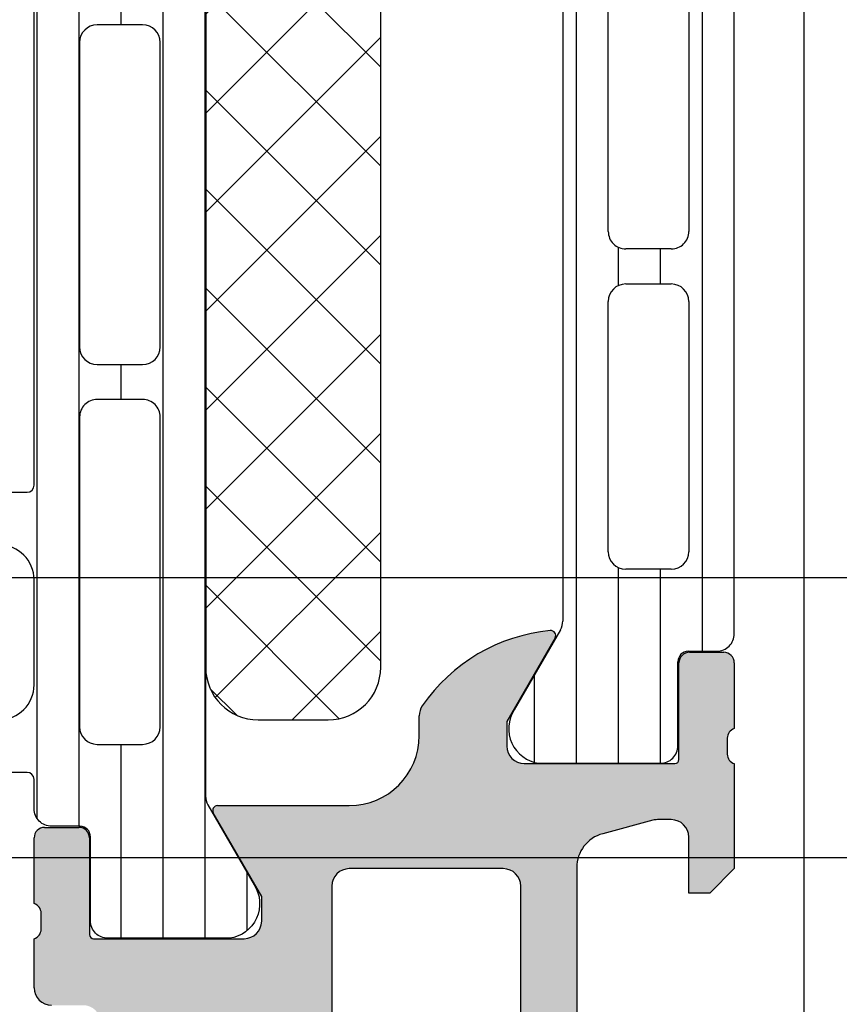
# Model space of a CAD drawing. Header units: millimetres. Extents: x 373037 to 682063, y 76092 to 274210.
# Tile 107 of 256: x 667711 to 667734, y 249615 to 249643. Entities that reach past the tile are written whole.
import ezdxf

# ---------------------------------------------------------------- set-up
doc = ezdxf.new("R2010")
doc.units = ezdxf.units.MM
doc.header["$LTSCALE"] = 100
doc.layers.add('PUDORYS', color=253, linetype='CONTINUOUS')

msp = doc.modelspace()

# ---------------------------------------------------------------- hatches: boundary and pattern name
at = {"layer": 'PUDORYS', "true_color": 0x939598}
h = msp.add_hatch(dxfattribs=at)
h.set_pattern_fill('LINIE', color=252, scale=1.2, angle=90, style=0)
h.set_pattern_definition([(90, (667730.4317550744, 249616.211733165), (-1.2, 7.347638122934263e-17), [])])
edge = h.paths.add_edge_path()
edge.add_arc((667712.4579826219, 249619.7464295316), 0.2999999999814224, 359.9979247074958, 449.9979247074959)
edge.add_line((667712.4579934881, 249620.0464295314), (667711.6476621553, 249620.0464581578))
edge.add_arc((667711.6476775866, 249620.5464554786), 0.499997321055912, 179.9976177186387, 269.99823168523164, ccw=False)
edge.add_line((667711.1476802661, 249620.5464762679), (667711.1463597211, 249621.387548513))
edge.add_arc((667710.946359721, 249621.3875485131), 0.2000000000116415, 0, 89.99999999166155)
edge.add_line((667710.946359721, 249621.5875485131), (667706.846359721, 249621.5875485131))
edge.add_arc((667706.846359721, 249622.0875485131), 0.5, 180, 270, ccw=False)
edge.add_line((667706.346359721, 249622.0875485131), (667706.346359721, 249622.9182977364))
edge.add_arc((667707.346359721, 249622.9182977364), 0.9999999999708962, 104.99999999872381, 180, ccw=False)
edge.add_line((667707.0875406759, 249623.8842235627), (667707.8463597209, 249624.0875485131))
edge.add_line((667707.846359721, 249624.0875485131), (667707.846359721, 249623.0875485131))
edge.add_line((667707.846359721, 249623.0875485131), (667710.146359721, 249623.0875485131))
edge.add_arc((667710.1446504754, 249624.0916749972), 1.004127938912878, 270.0975300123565, 359.7659122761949)
edge.add_line((667711.1487700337, 249624.087572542), (667711.1487700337, 249627.0874508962))
edge.add_arc((667710.1446506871, 249627.0834225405), 1.004127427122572, 0.2298596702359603, 89.9024820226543)
edge.add_line((667710.146359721, 249628.0875485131), (667707.8463597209, 249628.0875485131))
edge.add_line((667707.846359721, 249628.0875485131), (667707.846359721, 249627.0875485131))
edge.add_line((667707.846359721, 249627.0875485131), (667707.0875406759, 249627.2908734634))
edge.add_arc((667707.346359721, 249628.2567992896), 0.9999999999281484, 180, 255.0000000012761, ccw=False)
edge.add_line((667706.346359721, 249628.2567992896), (667706.346359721, 249629.0875485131))
edge.add_arc((667706.846359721, 249629.0875485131), 0.5, 90, 180, ccw=False)
edge.add_line((667706.846359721, 249629.5875485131), (667710.946359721, 249629.5875485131))
edge.add_arc((667710.9446311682, 249629.791721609), 0.2041804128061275, 270.4850610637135, 358.8441310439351)
edge.add_line((667711.1487700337, 249629.7876028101), (667711.1487929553, 249655.6289696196))
edge.add_arc((667711.6487902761, 249655.6289541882), 0.4999973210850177, 89.99761771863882, 179.9982316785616, ccw=False)
edge.add_line((667711.6488110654, 249656.1289515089), (667712.4591423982, 249656.1289228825))
edge.add_arc((667712.4591532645, 249656.4289228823), 0.3000000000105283, 269.9979246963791, 359.9979246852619)
edge.add_line((667712.7591532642, 249656.428912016), (667712.7589082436, 249658.8289104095))
edge.add_arc((667713.2589042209, 249658.8288949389), 0.4999959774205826, 89.99762221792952, 179.9982271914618, ccw=False)
edge.add_line((667713.2589249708, 249659.3288909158), (667716.7354664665, 249659.3287642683))
edge.add_arc((667716.5931199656, 249658.3389513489), 0.9999960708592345, -32.729091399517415, 81.8163166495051, ccw=False)
edge.add_line((667717.4343530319, 249657.7982859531), (667716.1158006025, 249655.5146768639))
edge.add_arc((667716.5488042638, 249655.2646612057), 0.5000000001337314, 149.9979281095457, 179.9978648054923)
edge.add_line((667716.048804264, 249655.2646798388), (667716.0477179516, 249620.9104110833))
edge.add_arc((667716.5477179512, 249620.9103934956), 0.4999999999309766, 179.9979846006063, 209.9979212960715)
edge.add_line((667716.1146961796, 249620.6604092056), (667717.4330831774, 249618.3767046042))
edge.add_arc((667716.5918109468, 249617.8361001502), 0.999996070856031, -81.8204672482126, 32.72494079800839, ccw=False)
edge.add_line((667716.7340857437, 249616.8462769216), (667713.2575442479, 249616.846403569))
edge.add_arc((667713.2575597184, 249617.3463995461), 0.4999959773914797, 179.9976222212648, 269.99822718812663, ccw=False)
edge.add_line((667712.7575637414, 249617.346420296), (667712.7579826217, 249619.7464186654))
edge = h.paths.add_edge_path(flags=16)
edge.add_line((667712.9482582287, 249643.9375422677), (667714.248252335, 249643.9375422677))
edge.add_arc((667714.2482559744, 249644.4375386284), 0.499996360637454, 269.9995829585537, 360.0004170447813)
edge.add_line((667714.748252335, 249644.4375422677), (667714.748252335, 249653.2875361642))
edge.add_arc((667714.2482559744, 249653.2875398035), 0.499996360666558, 359.9995829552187, 450.0004170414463)
edge.add_line((667714.248252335, 249653.7875361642), (667712.9482582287, 249653.7875361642))
edge.add_arc((667712.948241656, 249653.2875361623), 0.5000000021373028, 89.99810089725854, 179.9999997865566)
edge.add_line((667712.4482416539, 249653.2875361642), (667712.4482416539, 249644.4375422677))
edge.add_arc((667712.9482416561, 249644.4375422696), 0.5000000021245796, 180.0000002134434, 270.0018990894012)
edge = h.paths.add_edge_path(flags=16)
edge.add_arc((667712.9482416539, 249633.7375361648), 0.5, 180, 270)
edge.add_line((667712.9482416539, 249633.2375361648), (667714.248252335, 249633.2375361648))
edge.add_arc((667714.248252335, 249633.7375361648), 0.5, 270, 360)
edge.add_line((667714.748252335, 249633.7375361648), (667714.748252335, 249642.4375422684))
edge.add_arc((667714.248252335, 249642.4375422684), 0.5, 0, 90)
edge.add_line((667714.248252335, 249642.9375422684), (667712.9482416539, 249642.9375422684))
edge.add_arc((667712.9482416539, 249642.4375422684), 0.5, 90, 180)
edge.add_line((667712.4482416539, 249642.4375422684), (667712.4482416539, 249633.7375361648))
edge = h.paths.add_edge_path(flags=16)
edge.add_arc((667714.2482559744, 249631.7375398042), 0.499996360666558, 359.9995829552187, 450.0004170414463)
edge.add_line((667714.248252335, 249632.2375361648), (667712.9482582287, 249632.2375361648))
edge.add_arc((667712.948241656, 249631.737536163), 0.5000000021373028, 89.99810089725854, 179.9999997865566)
edge.add_line((667712.4482416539, 249631.7375361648), (667712.4482416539, 249622.8875270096))
edge.add_arc((667712.9482263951, 249622.8875270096), 0.4999847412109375, 180, 270)
edge.add_line((667712.9482263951, 249622.3875422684), (667714.2482370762, 249622.3875422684))
edge.add_arc((667714.2482370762, 249622.8875575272), 0.5000152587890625, 270, 360)
edge.add_line((667714.748252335, 249622.8875575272), (667714.748252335, 249631.7375361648))
h = msp.add_hatch(dxfattribs=at)
h.set_pattern_fill('_USER', color=252, scale=1.2, angle=90, style=0, pattern_type=0)
h.set_pattern_definition([(90, (679960.638258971, 248348.1544064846), (-1.2, 7.347638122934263e-17), [])])
edge = h.paths.add_edge_path()
edge.add_line((667726.1817811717, 249625.6604560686), (667724.8633114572, 249623.3767992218))
edge.add_arc((667725.7045641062, 249622.8361642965), 0.9999960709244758, 147.2729839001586, 261.8183919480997)
edge.add_line((667725.5622534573, 249621.8463462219), (667729.0387949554, 249621.8463462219))
edge.add_arc((667729.038797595, 249622.3463421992), 0.4999959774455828, 269.9996975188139, 360.0003024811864)
edge.add_line((667729.5387935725, 249622.3463448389), (667729.5384616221, 249624.7463432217))
edge.add_arc((667729.838461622, 249624.7463432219), 0.3000000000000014, 89.99999999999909, 179.9999999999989, ccw=False)
edge.add_line((667729.838461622, 249625.0463432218), (667730.6487929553, 249625.0463432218))
edge.add_arc((667730.6487956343, 249625.5463405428), 0.4999973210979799, 269.999693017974, 360.0003069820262)
edge.add_line((667731.1487929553, 249625.5463432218), (667731.1487929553, 249655.6288175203))
edge.add_arc((667730.6487956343, 249655.6288201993), 0.4999973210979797, 359.9996930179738, 450.0003069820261)
edge.add_line((667730.6487929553, 249656.1288175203), (667729.838461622, 249656.1288175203))
edge.add_arc((667729.838461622, 249656.4288175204), 0.3000000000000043, 180, 269.99999999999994, ccw=False)
edge.add_line((667729.538461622, 249656.4288175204), (667729.5387935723, 249658.8288159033))
edge.add_arc((667729.038797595, 249658.8288185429), 0.4999959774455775, 359.9996975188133, 450.0003024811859)
edge.add_line((667729.0387949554, 249659.3288145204), (667725.5622534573, 249659.3288145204))
edge.add_arc((667725.7045641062, 249658.3389964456), 0.9999960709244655, 98.18160805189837, 212.7270160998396)
edge.add_line((667724.8633114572, 249657.7983615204), (667726.1817811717, 249655.5147046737))
edge.add_arc((667725.748768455, 249655.2647046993), 0.5000000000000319, 5.990487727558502e-05, 29.999996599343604, ccw=False)
edge.add_line((667726.248768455, 249655.2647052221), (667726.248768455, 249625.9104555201))
edge.add_arc((667725.748768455, 249625.9104560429), 0.5000000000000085, 330.0000034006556, 359.9999400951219, ccw=False)
edge = h.paths.add_edge_path(flags=16)
edge.add_line((667727.5487792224, 249646.2371732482), (667727.5487944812, 249653.3871976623))
edge.add_arc((667728.0488380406, 249653.3871541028), 0.5000435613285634, 90.00499110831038, 179.9950088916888, ccw=False)
edge.add_line((667728.0487944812, 249653.8871976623), (667729.348803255, 249653.8871976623))
edge.add_arc((667729.3487756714, 249653.3871853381), 0.5000123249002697, 0.0014122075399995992, 89.99683923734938, ccw=False)
edge.add_line((667729.8487879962, 249653.3871976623), (667729.8487879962, 249646.2371732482))
edge.add_arc((667729.3487444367, 249646.2372168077), 0.5000435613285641, 270.0049911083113, 359.9950088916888, ccw=False)
edge.add_line((667729.3487879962, 249645.7371732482), (667728.0487792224, 249645.7371732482))
edge.add_arc((667728.0488227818, 249646.2372168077), 0.5000435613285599, 180.0049911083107, 269.9950088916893, ccw=False)
edge = h.paths.add_edge_path(flags=16)
edge.add_line((667727.5487792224, 249627.8871737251), (667727.5487792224, 249635.0371995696))
edge.add_arc((667728.0488227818, 249635.0371560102), 0.5000435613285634, 90.00499110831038, 179.995008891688, ccw=False)
edge.add_line((667728.0487792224, 249635.5371995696), (667729.3487879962, 249635.5371995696))
edge.add_arc((667729.3487444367, 249635.0371560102), 0.5000435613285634, 0.004991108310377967, 89.99500889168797, ccw=False)
edge.add_line((667729.8487879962, 249635.0371995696), (667729.8487879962, 249627.8871737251))
edge.add_arc((667729.3487444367, 249627.8872172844), 0.5000435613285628, 270.00499110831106, 359.99500889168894, ccw=False)
edge.add_line((667729.3487879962, 249627.3871737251), (667728.0487792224, 249627.3871737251))
edge.add_arc((667728.0488227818, 249627.8872172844), 0.5000435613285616, 180.004991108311, 269.99500889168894, ccw=False)
edge = h.paths.add_edge_path(flags=16)
edge.add_line((667727.5487792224, 249637.0371995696), (667727.5487792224, 249644.2371732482))
edge.add_arc((667728.0487284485, 249644.2372240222), 0.4999492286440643, 89.99418114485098, 180.0058188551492, ccw=False)
edge.add_line((667728.0487792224, 249644.7371732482), (667729.3487879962, 249644.7371732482))
edge.add_arc((667729.3488387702, 249644.2372240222), 0.4999492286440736, 359.9941811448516, 450.00581885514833, ccw=False)
edge.add_line((667729.8487879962, 249644.2371732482), (667729.8487879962, 249637.0371995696))
edge.add_arc((667729.3488387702, 249637.0371487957), 0.4999492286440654, 269.99418114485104, 360.005818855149, ccw=False)
edge.add_line((667729.3487879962, 249636.5371995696), (667728.0487792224, 249636.5371995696))
edge.add_arc((667728.0487284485, 249637.0371487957), 0.4999492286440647, 179.994181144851, 270.005818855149, ccw=False)
h = msp.add_hatch(dxfattribs=at)
h.set_pattern_fill('NETZ', color=252, scale=2, angle=45, style=0)
h.set_pattern_definition([(45, (679960.638258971, 248348.1544064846), (-1.414213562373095, 1.414213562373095), []), (135, (679960.638258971, 248348.1544064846), (-1.414213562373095, -1.414213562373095), [])])
h.paths.add_polyline_path([(667721.0495277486, 249624.5874228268, -0.4142135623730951), (667719.5495277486, 249623.0874228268), (667717.5495277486, 249623.0874228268, -0.4142135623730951), (667716.0495277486, 249624.5874228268), (667716.0495277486, 249651.5874228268, -0.4142135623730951), (667717.5495277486, 249653.0874228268), (667719.5495277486, 249653.0874228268, -0.4142135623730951), (667721.0495277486, 249651.5874228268)])
h = msp.add_hatch(color=252, dxfattribs=at)
edge = h.paths.add_edge_path()
edge.add_arc((667666.1488604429, 249604.8364137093), 0.5000674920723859, 180.0077324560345, 269.9922675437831, ccw=False)
edge.add_line((667665.6487929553, 249604.8363462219), (667665.6487929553, 249608.8363462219))
edge.add_arc((667666.1488604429, 249608.8362787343), 0.5000674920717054, 90.00773245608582, 179.9922675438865, ccw=False)
edge.add_line((667666.1487929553, 249609.3363462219), (667667.4488417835, 249609.3363462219))
edge.add_arc((667667.4488048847, 249608.836309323), 0.5000369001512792, 0.004227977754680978, 89.99577202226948, ccw=False)
edge.add_line((667667.9488417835, 249608.8363462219), (667667.9488417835, 249608.3363462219))
edge.add_line((667667.9488417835, 249608.3363462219), (667666.9488417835, 249608.3363462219))
edge.add_line((667666.9488417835, 249608.3363462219), (667666.9488417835, 249606.8363462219))
edge.add_arc((667667.9488048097, 249606.8363092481), 0.9999630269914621, 179.9978814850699, 270.0021185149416)
edge.add_line((667667.9488417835, 249605.8363462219), (667671.9488417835, 249605.8363462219))
edge.add_arc((667671.9487649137, 249606.8364230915), 1.000076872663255, 270.0044039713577, 359.9955960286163)
edge.add_line((667672.9488417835, 249606.8363462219), (667672.9488417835, 249608.3363462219))
edge.add_line((667672.9488417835, 249608.3363462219), (667671.9488417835, 249608.3363462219))
edge.add_line((667671.9488417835, 249608.3363462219), (667671.9488417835, 249608.8363462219))
edge.add_arc((667672.4487843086, 249608.8364036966), 0.4999425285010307, 89.9934131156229, 180.0065868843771, ccw=False)
edge.add_line((667672.4488417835, 249609.3363462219), (667675.2488295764, 249609.3363462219))
edge.add_arc((667675.2488295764, 249608.8363462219), 0.5000000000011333, 5.150013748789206e-11, 90.00000000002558, ccw=False)
edge.add_line((667675.7488295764, 249608.8363462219), (667675.7488295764, 249608.6363462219))
edge.add_arc((667675.2488295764, 249608.6363462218), 0.5000000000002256, 269.99999999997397, 360, ccw=False)
edge.add_line((667675.2488295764, 249608.1363462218), (667674.7488295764, 249608.1363462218))
edge.add_arc((667674.7488646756, 249607.6363111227), 0.500035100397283, 90.00402178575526, 179.9959782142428)
edge.add_line((667674.2488295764, 249607.6363462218), (667674.2488295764, 249606.83634317))
edge.add_arc((667674.7488461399, 249606.8363597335), 0.5000165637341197, 180.0018979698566, 269.9981020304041)
edge.add_line((667674.7488295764, 249606.33634317), (667706.0488234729, 249606.33634317))
edge.add_line((667706.0488234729, 249606.33634317), (667712.0872810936, 249606.7687398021))
edge.add_arc((667712.0488250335, 249607.7679594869), 0.9999594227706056, 272.2040028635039, 359.9999999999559)
edge.add_line((667713.0487844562, 249607.7679594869), (667713.0487844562, 249614.4364116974))
edge.add_arc((667712.5487844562, 249614.4364116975), 0.5000000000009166, 0, 89.99999999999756)
edge.add_line((667712.5487844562, 249614.9364116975), (667711.6487844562, 249614.9364116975))
edge.add_arc((667711.6487844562, 249615.4364116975), 0.5000000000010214, 180.0000000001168, 270.0000000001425, ccw=False)
edge.add_line((667711.1487844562, 249615.4364116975), (667711.1487844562, 249616.8364132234))
edge.add_arc((667711.0699480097, 249617.1039338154), 0.278895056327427, 286.4198764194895, 361.1645893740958)
edge.add_line((667711.3487854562, 249617.1096022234), (667711.3487854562, 249617.5631962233))
edge.add_arc((667711.0699173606, 249617.5688568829), 0.2789255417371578, 358.8371299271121, 433.5754054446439)
edge.add_line((667711.1487844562, 249617.8364002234), (667711.1487844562, 249619.7164112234))
edge.add_arc((667711.4487844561, 249619.7164112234), 0.3000000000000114, 90.00000000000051, 179.9999999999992, ccw=False)
edge.add_line((667711.4487844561, 249620.0164112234), (667712.4287587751, 249620.0164112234))
edge.add_arc((667712.4287587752, 249619.7164112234), 0.2999999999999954, 9.094947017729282e-13, 90.00000000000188, ccw=False)
edge.add_line((667712.7287587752, 249619.7164112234), (667712.7287587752, 249616.9564132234))
edge.add_arc((667712.8487587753, 249616.9564132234), 0.1200000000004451, 179.9999999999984, 269.9999999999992)
edge.add_line((667712.8487587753, 249616.8364132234), (667717.1487844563, 249616.8364132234))
edge.add_arc((667717.1487844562, 249617.3364132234), 0.5000000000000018, 269.9999999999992, 359.9999999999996)
edge.add_line((667717.6487844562, 249617.3364132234), (667717.6487844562, 249618.0364132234))
edge.add_line((667717.6487844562, 249618.0364132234), (667716.2672889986, 249620.4292335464))
edge.add_arc((667716.3869042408, 249620.4982934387), 0.1381197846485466, 89.99999999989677, 209.9999999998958, ccw=False)
edge.add_line((667716.3869042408, 249620.6364132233), (667720.1487844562, 249620.6364132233))
edge.add_arc((667720.1487844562, 249622.6364132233), 1.999999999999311, 270.0000000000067, 360.0000000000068)
edge.add_line((667722.1487844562, 249622.6364132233), (667722.1487844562, 249623.2044086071))
edge.add_arc((667722.6487844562, 249623.2044086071), 0.5000000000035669, 145.5209282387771, 179.9999999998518, ccw=False)
edge.add_arc((667726.3582830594, 249620.6569353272), 4.999999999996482, 95.34922800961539, 145.5209282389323, ccw=False)
edge.add_arc((667725.9106646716, 249625.498286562), 0.1381197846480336, 330.00000000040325, 457.70243749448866, ccw=False)
edge.add_line((667726.0302799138, 249625.4292266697), (667724.6487844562, 249623.0364063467))
edge.add_line((667724.6487844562, 249623.0364063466), (667724.6487844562, 249622.3364063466))
edge.add_arc((667725.1487844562, 249622.3364063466), 0.5, 179.9999999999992, 269.9999999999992)
edge.add_line((667725.1487844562, 249621.8364063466), (667729.4488101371, 249621.8364063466))
edge.add_arc((667729.4488101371, 249621.9564063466), 0.1199999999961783, 270, 359.9999999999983)
edge.add_line((667729.5688101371, 249621.9564063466), (667729.5688101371, 249624.7164043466))
edge.add_arc((667729.8688101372, 249624.7164043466), 0.2999999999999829, 90, 180.0000000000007, ccw=False)
edge.add_line((667729.8688101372, 249625.0164043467), (667730.8487844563, 249625.0164043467))
edge.add_arc((667730.8487844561, 249624.7164043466), 0.300000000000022, 5.115907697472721e-13, 89.9999999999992, ccw=False)
edge.add_line((667731.1487844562, 249624.7164043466), (667731.1487844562, 249622.8363933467))
edge.add_arc((667731.2276515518, 249622.5688500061), 0.2789255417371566, 106.4245945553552, 181.162870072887)
edge.add_line((667730.9487834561, 249622.5631893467), (667730.9487834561, 249622.1095953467))
edge.add_arc((667731.2276209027, 249622.1039269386), 0.2788950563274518, 178.8354106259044, 253.5801235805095)
edge.add_line((667731.1487844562, 249621.8364063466), (667731.1487844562, 249618.8363478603))
edge.add_line((667731.1487844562, 249618.8363478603), (667730.4487120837, 249618.1362449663))
edge.add_line((667730.4487120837, 249618.1362449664), (667729.8487059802, 249618.1362449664))
edge.add_line((667729.8487059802, 249618.1362449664), (667729.8487059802, 249619.7362510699))
edge.add_arc((667729.3486965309, 249619.7362416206), 0.5000094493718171, 0.00108278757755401, 89.99891721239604)
edge.add_line((667729.3487059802, 249620.2362510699), (667728.9532779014, 249620.2362510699))
edge.add_arc((667728.9532779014, 249619.7362510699), 0.5000000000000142, 90.00000000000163, 105.0000000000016)
edge.add_line((667728.8238683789, 249620.219213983), (667727.3899816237, 249619.835005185))
edge.add_arc((667727.6488006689, 249618.8690793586), 1.000000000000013, 104.9999999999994, 180.0000000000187)
edge.add_line((667726.6488006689, 249618.8690793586), (667726.6488006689, 249613.1362571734))
edge.add_line((667726.6488006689, 249613.1362571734), (667729.8487059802, 249613.1362571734))
edge.add_line((667729.8487059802, 249613.1362571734), (667729.8487059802, 249613.9362449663))
edge.add_line((667729.8487059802, 249613.9362449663), (667730.4487120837, 249613.9362449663))
edge.add_line((667730.4487120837, 249613.9362449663), (667731.1486937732, 249612.723812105))
edge.add_line((667731.1486937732, 249612.723812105), (667731.1486937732, 249611.6362571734))
edge.add_line((667731.1486937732, 249611.6362571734), (667716.1487844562, 249611.6362571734))
edge.add_arc((667716.1487844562, 249611.1362571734), 0.5000000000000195, 89.99999999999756, 180.0000000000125)
edge.add_line((667715.6487844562, 249611.1362571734), (667715.6487844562, 249605.3363462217))
edge.add_arc((667714.6487844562, 249605.3363462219), 1, 270, 360, ccw=False)
edge.add_line((667714.6487844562, 249604.3363462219), (667666.1487929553, 249604.3363462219))
edge = h.paths.add_edge_path(flags=16)
edge.add_line((667725.0488006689, 249613.9362449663), (667725.0488006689, 249618.3362449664))
edge.add_arc((667724.5488006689, 249618.3362449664), 0.5000000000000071, 0, 89.99999999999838)
edge.add_line((667724.5488006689, 249618.8362449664), (667720.1488006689, 249618.8362449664))
edge.add_arc((667720.1488006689, 249618.3362449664), 0.4999999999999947, 89.99999999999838, 179.9999999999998)
edge.add_line((667719.6488006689, 249618.3362449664), (667719.6488006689, 249613.9362449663))
edge.add_arc((667720.1488006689, 249613.9362449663), 0.5, 179.9999999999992, 269.9999999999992)
edge.add_line((667720.1488006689, 249613.4362449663), (667724.5488006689, 249613.4362449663))
edge.add_arc((667724.5488006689, 249613.9362449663), 0.4999999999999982, 270, 360.0000000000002)

# ---------------------------------------------------------------- linework, layer by layer
at = {"layer": 'PUDORYS', "color": 252, "true_color": 0x939598}
for p, q in [((667731.1487929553, 249625.5463432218), (667731.1487929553, 249655.6288175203)), ((667726.248768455, 249655.2647052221), (667726.248768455, 249625.9104555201)), ((667727.5487792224, 249637.0371995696), (667727.5487792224, 249644.2371732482)), ((667729.8487879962, 249644.2371732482), (667729.8487879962, 249637.0371995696)), ((667729.3487879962, 249636.5371995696), (667728.0487792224, 249636.5371995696)), ((667728.0487792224, 249635.5371995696), (667729.3487879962, 249635.5371995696)), ((667727.5487792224, 249627.8871737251), (667727.5487792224, 249635.0371995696)), ((667729.8487879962, 249635.0371995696), (667729.8487879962, 249627.8871737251)), ((667729.3487879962, 249627.3871737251), (667728.0487792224, 249627.3871737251)), ((667726.1817811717, 249625.6604560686), (667724.8633114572, 249623.3767992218)), ((667726.0302799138, 249625.4292266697), (667724.6487844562, 249623.0364063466)), ((667729.838461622, 249625.0463432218), (667730.6487929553, 249625.0463432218)), ((667729.8688101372, 249625.0164043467), (667730.8487844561, 249625.0164043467)), ((667729.5387935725, 249622.3463448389), (667729.538461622, 249624.7463432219)), ((667729.5688101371, 249621.9564063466), (667729.5688101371, 249624.7164043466)), ((667731.1487844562, 249624.7164043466), (667731.1487844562, 249622.8363933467)), ((667722.1487844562, 249622.6364132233), (667722.1487844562, 249623.2044086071)), ((667724.6487844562, 249623.0364063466), (667724.6487844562, 249622.3364063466)), ((667730.9487834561, 249622.5631893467), (667730.9487834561, 249622.1095953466)), ((667725.1487844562, 249621.8364063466), (667729.4488101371, 249621.8364063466)), ((667725.5622534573, 249621.8463462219), (667729.0387949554, 249621.8463462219)), ((667731.1487844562, 249621.8364063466), (667731.1487844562, 249618.8363478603)), ((667716.3869042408, 249620.6364132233), (667720.1487844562, 249620.6364132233)), ((667717.6487844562, 249618.0364132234), (667716.2672889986, 249620.4292335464)), ((667711.4487844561, 249620.0164112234), (667712.4287587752, 249620.0164112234)), ((667728.8238683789, 249620.219213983), (667727.3899816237, 249619.835005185)), ((667729.3487059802, 249620.2362510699), (667728.9532779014, 249620.2362510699)), ((667711.1487844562, 249617.8364002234), (667711.1487844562, 249619.7164112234)), ((667712.7287587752, 249619.7164112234), (667712.7287587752, 249616.9564132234)), ((667729.8487059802, 249618.1362449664), (667729.8487059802, 249619.7362510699)), ((667726.6488006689, 249618.8690793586), (667726.6488006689, 249613.1362571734)), ((667724.5488006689, 249618.8362449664), (667720.1488006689, 249618.8362449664)), ((667731.1487844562, 249618.8363478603), (667730.4487120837, 249618.1362449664)), ((667719.6488006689, 249618.3362449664), (667719.6488006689, 249613.9362449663)), ((667725.0488006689, 249613.9362449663), (667725.0488006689, 249618.3362449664)), ((667717.6487844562, 249617.3364132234), (667717.6487844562, 249618.0364132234)), ((667730.4487120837, 249618.1362449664), (667729.8487059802, 249618.1362449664)), ((667711.3487854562, 249617.1096022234), (667711.3487854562, 249617.5631962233)), ((667711.1487844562, 249615.4364116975), (667711.1487844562, 249616.8364132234)), ((667712.8487587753, 249616.8364132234), (667717.1487844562, 249616.8364132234))]:
    msp.add_line(p, q, dxfattribs=at)
at = {"layer": 'PUDORYS', "color": 252, "ltscale": 15, "true_color": 0x939598}
for points in [[(655063.636877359, 249619.1544343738), (681589.639597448, 249619.1544343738), (681589.639597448, 273245.1544306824), (655063.636877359, 273245.1544306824)], [(681581.6396141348, 273237.1544306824), (655071.6368773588, 273237.1544306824), (655071.6368773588, 249627.1544343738), (681581.6396141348, 249627.1544343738)], [(667733.148793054, 249689.3363003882), (667661.1488212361, 249689.3363003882), (667661.1488212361, 249604.3363283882), (667733.148793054, 249604.3363283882)]]:
    msp.add_lwpolyline(points, close=True, dxfattribs=at)
at = {"layer": 'PUDORYS', "color": 252, "true_color": 0x939598}
for points in [[(667706.846359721, 249629.5875485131), (667710.946359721, 249629.5875485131, 0.4058498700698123), (667711.1487700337, 249629.7876028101), (667711.1487929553, 249655.6289696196, -0.4142167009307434)], [(667716.048804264, 249655.2646798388), (667716.0477179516, 249620.9104110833, 0.1316522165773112), (667716.1146961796, 249620.6604092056), (667717.4330831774, 249618.3767046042, -0.5460410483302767), (667716.7340857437, 249616.8462769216), (667713.2575442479, 249616.846403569, -0.4142166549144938), (667712.7575637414, 249617.346420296), (667712.7579826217, 249619.7464186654, 0.4142135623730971), (667712.4579934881, 249620.0464295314), (667711.6476621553, 249620.0464581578, -0.4142167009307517), (667711.1476802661, 249620.5464762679), (667711.146359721, 249621.387548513, 0.414213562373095), (667710.946359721, 249621.5875485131), (667706.846359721, 249621.5875485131, -0.414213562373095)], [(667710.146359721, 249623.0875485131, 0.4125193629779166), (667711.1487700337, 249624.087572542), (667711.1487700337, 249627.0874508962, 0.4125410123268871), (667710.146359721, 249628.0875485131)]]:
    msp.add_lwpolyline(points, format="xyb", dxfattribs=at)
for points in [[(667716.0495277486, 249651.5874228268), (667716.0495277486, 249624.5874228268, 0.414213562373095), (667717.5495277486, 249623.0874228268), (667719.5495277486, 249623.0874228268, 0.414213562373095), (667721.0495277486, 249624.5874228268), (667721.0495277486, 249651.5874228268, 0.414213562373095), (667719.5495277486, 249653.0874228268), (667717.5495277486, 249653.0874228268, 0.414213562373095)], [(667712.4482416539, 249633.7375361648, 0.4142135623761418), (667712.9482416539, 249633.2375361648), (667714.248252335, 249633.2375361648, 0.4142135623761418), (667714.748252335, 249633.7375361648), (667714.748252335, 249642.4375422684, 0.4142135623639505), (667714.248252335, 249642.9375422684), (667712.9482416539, 249642.9375422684, 0.414213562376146), (667712.4482416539, 249642.4375422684)], [(667714.748252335, 249631.7375361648, 0.4142178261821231), (667714.248252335, 249632.2375361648), (667712.9482582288, 249632.2375361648, 0.4142232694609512), (667712.4482416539, 249631.7375361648), (667712.4482416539, 249622.8875270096, 0.4142135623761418), (667712.9482263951, 249622.3875422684), (667714.2482370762, 249622.3875422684, 0.4142135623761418), (667714.748252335, 249622.8875575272)]]:
    msp.add_lwpolyline(points, format="xyb", close=True, dxfattribs=at)
for centre, radius, start, end in [((667728.0487284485, 249637.0371487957), 0.4999492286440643, 179.9941811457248, 270.0058188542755), ((667729.3488387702, 249637.0371487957), 0.4999492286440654, 269.9941811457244, 0.005818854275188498), ((667728.0488227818, 249635.0371560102), 0.5000435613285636, 90.0049911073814, 179.9950088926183), ((667729.3487444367, 249635.0371560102), 0.5000435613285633, 0.004991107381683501, 89.99500889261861), ((667728.0488227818, 249627.8872172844), 0.5000435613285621, 180.0049911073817, 269.9950088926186), ((667729.3487444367, 249627.8872172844), 0.5000435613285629, 270.0049911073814, 359.9950088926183), ((667725.748768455, 249625.9104560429), 0.5000000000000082, 330.0000033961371, 359.9999400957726), ((667726.3582830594, 249620.6569353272), 4.999999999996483, 95.34922800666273, 145.5209282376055), ((667725.9106646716, 249625.498286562), 0.1381197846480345, 330.0000000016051, 97.70243749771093), ((667730.6487956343, 249625.5463405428), 0.4999973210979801, 269.9996930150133, 0.0003069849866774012), ((667729.838461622, 249624.7463432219), 0.3000000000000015, 90, 180), ((667729.8688101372, 249624.7164043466), 0.2999999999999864, 90, 180), ((667730.8487844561, 249624.7164043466), 0.3000000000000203, 0, 90), ((667722.6487844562, 249623.2044086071), 0.5000000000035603, 145.5209282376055, 180), ((667725.7045641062, 249622.8361642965), 0.9999960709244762, 147.2729839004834, 261.8183919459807), ((667731.2276515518, 249622.5688500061), 0.2789255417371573, 106.4245945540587, 181.1628700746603), ((667720.1487844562, 249622.6364132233), 1.999999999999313, 270, 0), ((667725.1487844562, 249622.3364063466), 0.5, 180, 270), ((667729.038797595, 249622.3463421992), 0.4999959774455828, 269.9996975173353, 0.0003024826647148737), ((667729.4488101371, 249621.9564063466), 0.1199999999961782, 270, 0), ((667731.2276209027, 249622.1039269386), 0.2788950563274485, 178.8354106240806, 253.5801235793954), ((667716.3869042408, 249620.4982934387), 0.1381197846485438, 90, 209.9999999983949), ((667711.4487844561, 249619.7164112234), 0.3000000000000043, 90, 180), ((667712.4287587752, 249619.7164112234), 0.2999999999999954, 0, 90), ((667728.9532779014, 249619.7362510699), 0.5000000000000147, 90, 104.99999999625), ((667729.3486965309, 249619.7362416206), 0.5000094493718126, 0.001082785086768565, 89.9989172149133), ((667727.6488006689, 249618.8690793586), 1.000000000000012, 104.99999999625, 180), ((667720.1488006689, 249618.3362449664), 0.4999999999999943, 90, 180), ((667724.5488006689, 249618.3362449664), 0.5000000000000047, 0, 90), ((667711.0699173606, 249617.5688568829), 0.2789255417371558, 358.8371299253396, 73.57540544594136), ((667717.1487844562, 249617.3364132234), 0.5000000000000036, 270, 0), ((667711.0699480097, 249617.1039338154), 0.2788950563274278, 286.4198764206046, 1.164589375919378), ((667712.8487587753, 249616.9564132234), 0.1200000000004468, 180, 270), ((667711.6487844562, 249615.4364116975), 0.5000000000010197, 180, 270)]:
    msp.add_arc(centre, radius, start, end, dxfattribs=at)

doc.saveas('drawing.dxf')
